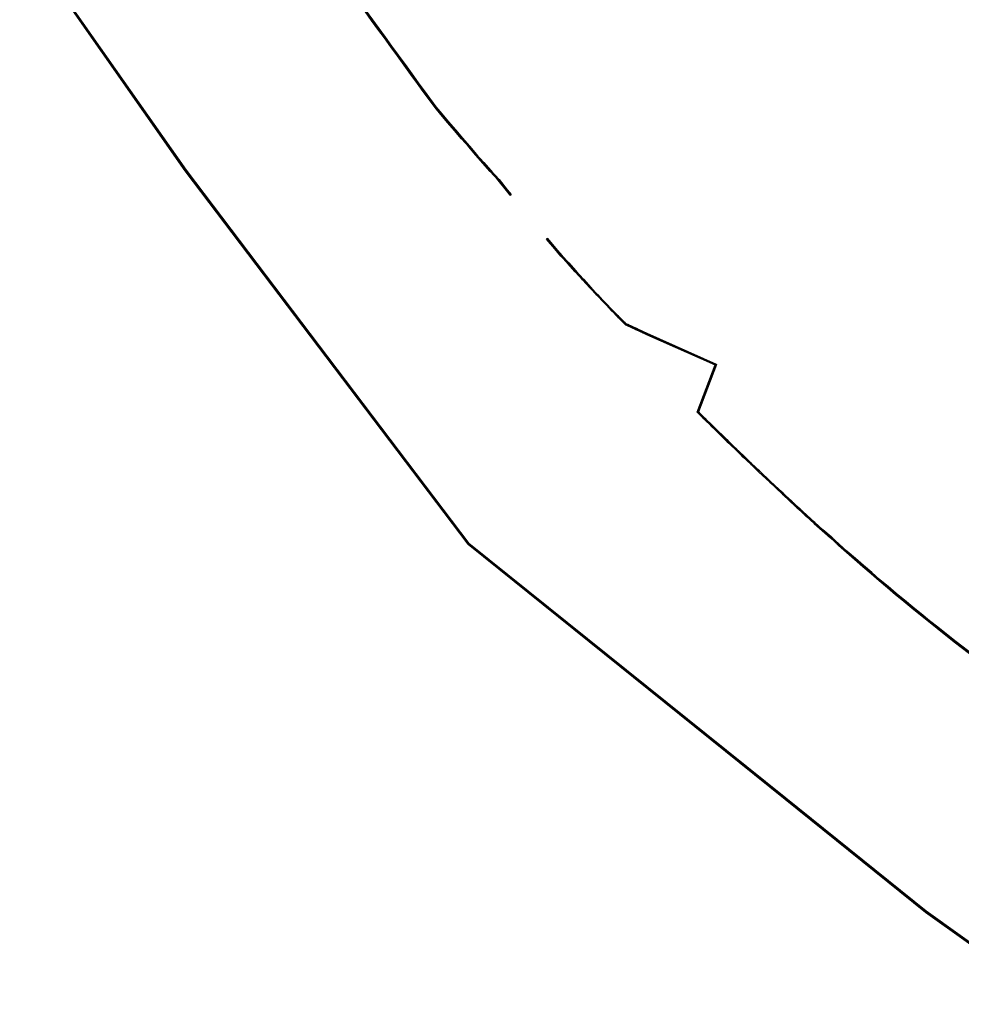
# Model space of a CAD drawing. Header units: metres. Extents: x 79043 to 79735, y 1317145 to 1317956.
# Tile 7 of 9: x 79088 to 79172, y 1317780 to 1317868. Entities that reach past the tile are written whole.
import ezdxf

# ---------------------------------------------------------------- set-up
doc = ezdxf.new("R2010")
doc.units = ezdxf.units.M
doc.layers.add('Byggegrense', color=250, linetype='Continuous')

msp = doc.modelspace()

# ---------------------------------------------------------------- meshes
at = {"layer": 'Byggegrense'}
mesh = msp.add_polyface(dxfattribs=at)
corners = [(79102.646, 1317854.158, 17.531), (79087.83, 1317875.284, 17.401), (79087.83, 1317875.284, 22.401), (79102.646, 1317854.158, 22.531), (79104.549, 1317887.883, 18.85), (79105.003, 1317887.256, 18.797), (79105.003, 1317887.256, 23.797), (79104.549, 1317887.883, 23.85), (79105.175, 1317887.025, 18.778), (79105.175, 1317887.025, 23.778), (79105.792, 1317886.177, 18.698), (79105.792, 1317886.177, 23.698), (79106.322, 1317885.434, 18.61), (79106.322, 1317885.434, 23.61), (79107.011, 1317884.53, 18.517), (79107.011, 1317884.53, 23.517), (79111.679, 1317878.111, 18.053), (79111.679, 1317878.111, 23.053), (79117.502, 1317869.961, 17.983), (79117.502, 1317869.961, 22.983), (79118.671, 1317868.321, 17.981), (79118.671, 1317868.321, 22.981), (79119.233, 1317867.55, 17.982), (79119.233, 1317867.55, 22.982), (79119.795, 1317866.769, 17.982), (79119.795, 1317866.769, 22.982), (79120.367, 1317865.989, 17.986), (79120.367, 1317865.989, 22.986), (79120.94, 1317865.208, 18.006), (79120.94, 1317865.208, 23.006), (79121.534, 1317864.399, 18.005), (79121.534, 1317864.399, 23.005), (79122.139, 1317863.56, 18.003), (79122.139, 1317863.56, 23.003), (79122.734, 1317862.731, 18.002), (79122.734, 1317862.731, 23.002), (79122.816, 1317862.789, 23.002), (79122.221, 1317863.618, 18.003), (79122.221, 1317863.618, 23.003), (79121.615, 1317864.458, 18.005), (79121.615, 1317864.458, 23.005), (79121.02, 1317865.267, 18.006), (79121.02, 1317865.267, 23.006), (79120.448, 1317866.048, 17.986), (79120.448, 1317866.048, 22.986), (79119.876, 1317866.828, 17.982), (79119.876, 1317866.828, 22.982), (79119.314, 1317867.609, 17.982), (79119.314, 1317867.609, 22.982), (79118.752, 1317868.38, 17.981), (79118.752, 1317868.38, 22.981), (79117.583, 1317870.019, 17.983), (79117.583, 1317870.019, 22.983), (79111.761, 1317878.169, 18.053), (79111.761, 1317878.169, 23.053), (79107.091, 1317884.59, 18.517), (79107.091, 1317884.59, 23.517), (79106.402, 1317885.494, 18.61), (79106.402, 1317885.494, 23.61), (79105.873, 1317886.235, 18.698), (79105.873, 1317886.235, 23.698), (79105.256, 1317887.084, 18.778), (79105.256, 1317887.084, 23.778), (79105.083, 1317887.315, 18.797), (79105.083, 1317887.315, 23.797), (79104.629, 1317887.942, 18.85), (79087.748, 1317875.227, 22.401), (79087.748, 1317875.227, 17.401), (79102.565, 1317854.099, 17.531), (79102.565, 1317854.099, 22.531)]
mesh.append_faces([[corners[k] for k in face] for face in [(0, 1, 2), (0, 2, 3), (4, 5, 6), (7, 4, 6), (5, 8, 9), (6, 5, 9), (8, 10, 11), (9, 8, 11), (10, 12, 13), (11, 10, 13), (12, 14, 15), (13, 12, 15), (14, 16, 17), (14, 17, 15), (16, 18, 19), (16, 19, 17), (18, 20, 21), (19, 18, 21), (21, 20, 22), (21, 22, 23), (23, 22, 24), (23, 24, 25), (25, 24, 26), (25, 26, 27), (27, 26, 28), (27, 28, 29), (28, 30, 31), (29, 28, 31), (30, 32, 33), (31, 30, 33), (32, 34, 35), (33, 32, 35), (36, 37, 38), (38, 37, 39), (38, 39, 40), (40, 39, 41), (40, 41, 42), (41, 43, 44), (42, 41, 44), (43, 45, 46), (44, 43, 46), (45, 47, 48), (46, 45, 48), (47, 49, 50), (48, 47, 50), (50, 49, 51), (50, 51, 52), (52, 51, 53), (54, 52, 53), (54, 53, 55), (56, 54, 55), (56, 55, 57), (56, 57, 58), (58, 57, 59), (58, 59, 60), (60, 59, 61), (60, 61, 62), (62, 61, 63), (62, 63, 64), (64, 63, 65), (66, 67, 68), (69, 66, 68)]])
mesh = msp.add_polyface(dxfattribs=at)
corners = [(79087.748, 1317875.227, 22.401), (79102.646, 1317854.158, 22.531), (79087.83, 1317875.284, 22.401), (79102.565, 1317854.099, 22.531), (79105.003, 1317887.256, 23.797), (79105.175, 1317887.025, 23.778), (79105.083, 1317887.315, 23.797), (79104.549, 1317887.883, 23.85), (79104.629, 1317887.942, 23.85), (79105.256, 1317887.084, 23.778), (79105.873, 1317886.235, 23.698), (79105.792, 1317886.177, 23.698), (79106.322, 1317885.434, 23.61), (79107.011, 1317884.53, 23.517), (79106.402, 1317885.494, 23.61), (79107.091, 1317884.59, 23.517), (79111.761, 1317878.169, 23.053), (79111.679, 1317878.111, 23.053), (79117.583, 1317870.019, 22.983), (79117.502, 1317869.961, 22.983), (79118.671, 1317868.321, 22.981), (79119.233, 1317867.55, 22.982), (79118.752, 1317868.38, 22.981), (79119.314, 1317867.609, 22.982), (79119.876, 1317866.828, 22.982), (79119.795, 1317866.769, 22.982), (79120.367, 1317865.989, 22.986), (79121.02, 1317865.267, 23.006), (79120.448, 1317866.048, 22.986), (79120.94, 1317865.208, 23.006), (79121.534, 1317864.399, 23.005), (79122.221, 1317863.618, 23.003), (79121.615, 1317864.458, 23.005), (79122.139, 1317863.56, 23.003), (79122.734, 1317862.731, 23.002), (79123.4, 1317861.969, 23.008), (79122.816, 1317862.789, 23.002), (79123.319, 1317861.911, 23.008), (79123.919, 1317861.247, 23.06), (79123.838, 1317861.188, 23.06), (79124.983, 1317859.835, 23.175), (79124.905, 1317859.773, 23.175), (79125.429, 1317859.14, 23.23), (79126.094, 1317858.495, 23.287), (79125.506, 1317859.204, 23.23), (79126.018, 1317858.43, 23.287), (79126.648, 1317857.703, 23.324), (79126.723, 1317857.768, 23.324), (79127.353, 1317857.031, 23.347), (79127.278, 1317856.966, 23.347), (79127.917, 1317856.239, 23.371), (79127.993, 1317856.305, 23.371), (79128.622, 1317855.577, 23.404), (79128.547, 1317855.512, 23.404), (79129.187, 1317854.785, 23.441), (79129.262, 1317854.851, 23.441), (79129.901, 1317854.125, 23.477), (79129.826, 1317854.058, 23.477), (79130.55, 1317853.256, 23.509), (79130.626, 1317853.321, 23.509), (79131.367, 1317852.417, 23.535), (79131.289, 1317852.354, 23.535), (79131.632, 1317851.932, 23.548), (79131.71, 1317851.995, 23.548), (79134.886, 1317847.99, 23.744), (79135.69, 1317847.193, 23.798), (79134.963, 1317848.055, 23.744), (79135.613, 1317847.128, 23.798)]
mesh.append_faces([[corners[k] for k in face] for face in [(0, 1, 2), (1, 0, 3), (4, 5, 6), (7, 6, 8), (6, 7, 4), (5, 9, 6), (5, 10, 9), (10, 5, 11), (12, 13, 14), (11, 14, 10), (14, 11, 12), (15, 14, 13), (13, 16, 15), (16, 13, 17), (17, 18, 16), (18, 17, 19), (20, 21, 22), (19, 22, 18), (22, 19, 20), (21, 23, 22), (21, 24, 23), (24, 21, 25), (26, 24, 25), (26, 27, 28), (27, 26, 29), (26, 28, 24), (30, 27, 29), (30, 31, 32), (31, 30, 33), (30, 32, 27), (34, 31, 33), (34, 35, 36), (35, 34, 37), (34, 36, 31), (37, 38, 35), (38, 37, 39), (39, 40, 38), (40, 39, 41), (42, 40, 41), (42, 43, 44), (43, 42, 45), (42, 44, 40), (45, 46, 43), (46, 47, 43), (46, 48, 47), (48, 46, 49), (49, 50, 48), (50, 51, 48), (50, 52, 51), (52, 50, 53), (53, 54, 52), (54, 55, 52), (54, 56, 55), (56, 54, 57), (57, 58, 56), (58, 59, 56), (58, 60, 59), (60, 58, 61), (61, 62, 60), (62, 63, 60), (64, 65, 66), (65, 64, 67)]])
mesh = msp.add_polyface(dxfattribs=at)
corners = [(79087.748, 1317875.227, 17.401), (79102.646, 1317854.158, 17.531), (79087.83, 1317875.284, 17.401), (79102.565, 1317854.099, 17.531), (79105.003, 1317887.256, 18.797), (79105.175, 1317887.025, 18.778), (79105.083, 1317887.315, 18.797), (79104.549, 1317887.883, 18.85), (79104.629, 1317887.942, 18.85), (79105.256, 1317887.084, 18.778), (79105.873, 1317886.235, 18.698), (79105.792, 1317886.177, 18.698), (79106.322, 1317885.434, 18.61), (79107.011, 1317884.53, 18.517), (79106.402, 1317885.494, 18.61), (79107.091, 1317884.59, 18.517), (79111.761, 1317878.169, 18.053), (79111.679, 1317878.111, 18.053), (79117.583, 1317870.019, 17.983), (79117.502, 1317869.961, 17.983), (79118.671, 1317868.321, 17.981), (79119.233, 1317867.55, 17.982), (79118.752, 1317868.38, 17.981), (79119.314, 1317867.609, 17.982), (79119.876, 1317866.828, 17.982), (79119.795, 1317866.769, 17.982), (79120.367, 1317865.989, 17.986), (79121.02, 1317865.267, 18.006), (79120.448, 1317866.048, 17.986), (79120.94, 1317865.208, 18.006), (79121.534, 1317864.399, 18.005), (79122.221, 1317863.618, 18.003), (79121.615, 1317864.458, 18.005), (79122.139, 1317863.56, 18.003), (79122.734, 1317862.731, 18.002), (79123.4, 1317861.969, 18.008), (79122.816, 1317862.789, 18.002), (79123.319, 1317861.911, 18.008), (79123.919, 1317861.247, 18.06), (79123.838, 1317861.188, 18.06), (79124.983, 1317859.835, 18.175), (79124.905, 1317859.773, 18.175), (79125.429, 1317859.14, 18.23), (79126.094, 1317858.495, 18.287), (79125.506, 1317859.204, 18.23), (79126.018, 1317858.43, 18.287), (79126.648, 1317857.703, 18.324), (79126.723, 1317857.768, 18.324), (79127.353, 1317857.031, 18.347), (79127.278, 1317856.966, 18.347), (79127.917, 1317856.239, 18.371), (79127.993, 1317856.305, 18.371), (79128.622, 1317855.577, 18.404), (79128.547, 1317855.512, 18.404), (79129.187, 1317854.785, 18.441), (79129.262, 1317854.851, 18.441), (79129.901, 1317854.125, 18.477), (79129.826, 1317854.058, 18.477), (79130.55, 1317853.256, 18.509), (79130.626, 1317853.321, 18.509), (79131.367, 1317852.417, 18.535), (79131.289, 1317852.354, 18.535), (79131.632, 1317851.932, 18.548), (79131.71, 1317851.995, 18.548), (79134.886, 1317847.99, 18.744), (79135.69, 1317847.193, 18.798), (79134.963, 1317848.055, 18.744), (79135.613, 1317847.128, 18.798)]
mesh.append_faces([[corners[k] for k in face] for face in [(0, 1, 2), (1, 0, 3), (4, 5, 6), (7, 6, 8), (6, 7, 4), (5, 9, 6), (5, 10, 9), (10, 5, 11), (12, 13, 14), (11, 14, 10), (14, 11, 12), (15, 14, 13), (13, 16, 15), (16, 13, 17), (17, 18, 16), (18, 17, 19), (20, 21, 22), (19, 22, 18), (22, 19, 20), (21, 23, 22), (21, 24, 23), (24, 21, 25), (26, 24, 25), (26, 27, 28), (27, 26, 29), (26, 28, 24), (30, 27, 29), (30, 31, 32), (31, 30, 33), (30, 32, 27), (34, 31, 33), (34, 35, 36), (35, 34, 37), (34, 36, 31), (37, 38, 35), (38, 37, 39), (39, 40, 38), (40, 39, 41), (42, 40, 41), (42, 43, 44), (43, 42, 45), (42, 44, 40), (45, 46, 43), (46, 47, 43), (46, 48, 47), (48, 46, 49), (49, 50, 48), (50, 51, 48), (50, 52, 51), (52, 50, 53), (53, 54, 52), (54, 55, 52), (54, 56, 55), (56, 54, 57), (57, 58, 56), (58, 59, 56), (58, 60, 59), (60, 58, 61), (61, 62, 60), (62, 63, 60), (64, 65, 66), (65, 64, 67)]])
mesh = msp.add_polyface(dxfattribs=at)
corners = [(79134.886, 1317847.99, 23.744), (79134.886, 1317847.99, 18.744), (79135.613, 1317847.128, 18.798), (79122.734, 1317862.731, 23.002), (79122.734, 1317862.731, 18.002), (79123.319, 1317861.911, 18.008), (79123.319, 1317861.911, 23.008), (79123.838, 1317861.188, 18.06), (79123.838, 1317861.188, 23.06), (79124.905, 1317859.773, 18.175), (79124.905, 1317859.773, 23.175), (79125.429, 1317859.14, 18.23), (79125.429, 1317859.14, 23.23), (79126.018, 1317858.43, 18.287), (79126.018, 1317858.43, 23.287), (79126.648, 1317857.703, 18.324), (79126.648, 1317857.703, 23.324), (79127.278, 1317856.966, 18.347), (79127.278, 1317856.966, 23.347), (79127.917, 1317856.239, 18.371), (79127.917, 1317856.239, 23.371), (79128.547, 1317855.512, 18.404), (79128.547, 1317855.512, 23.404), (79129.187, 1317854.785, 18.441), (79129.187, 1317854.785, 23.441), (79129.826, 1317854.058, 18.477), (79129.826, 1317854.058, 23.477), (79130.55, 1317853.256, 18.509), (79130.55, 1317853.256, 23.509), (79131.289, 1317852.354, 18.535), (79131.289, 1317852.354, 23.535), (79131.632, 1317851.932, 18.548), (79131.632, 1317851.932, 23.548), (79131.71, 1317851.995, 18.548), (79131.71, 1317851.995, 23.548), (79131.367, 1317852.417, 18.535), (79131.367, 1317852.417, 23.535), (79130.626, 1317853.321, 18.509), (79130.626, 1317853.321, 23.509), (79129.901, 1317854.125, 18.477), (79129.901, 1317854.125, 23.477), (79129.262, 1317854.851, 18.441), (79129.262, 1317854.851, 23.441), (79128.622, 1317855.577, 18.404), (79128.622, 1317855.577, 23.404), (79127.993, 1317856.305, 18.371), (79127.993, 1317856.305, 23.371), (79127.353, 1317857.031, 18.347), (79127.353, 1317857.031, 23.347), (79126.723, 1317857.768, 18.324), (79126.723, 1317857.768, 23.324), (79126.094, 1317858.495, 18.287), (79126.094, 1317858.495, 23.287), (79125.506, 1317859.204, 18.23), (79125.506, 1317859.204, 23.23), (79124.983, 1317859.835, 18.175), (79124.983, 1317859.835, 23.175), (79123.919, 1317861.247, 18.06), (79123.919, 1317861.247, 23.06), (79123.4, 1317861.969, 18.008), (79123.4, 1317861.969, 23.008), (79122.816, 1317862.789, 18.002), (79122.816, 1317862.789, 23.002), (79122.221, 1317863.618, 18.003), (79135.69, 1317847.193, 18.798), (79134.963, 1317848.055, 18.744), (79134.963, 1317848.055, 23.744)]
mesh.append_faces([[corners[k] for k in face] for face in [(0, 1, 2), (3, 4, 5), (3, 5, 6), (6, 5, 7), (6, 7, 8), (8, 7, 9), (8, 9, 10), (10, 9, 11), (10, 11, 12), (12, 11, 13), (12, 13, 14), (14, 13, 15), (14, 15, 16), (16, 15, 17), (16, 17, 18), (18, 17, 19), (18, 19, 20), (20, 19, 21), (20, 21, 22), (22, 21, 23), (22, 23, 24), (24, 23, 25), (24, 25, 26), (26, 25, 27), (26, 27, 28), (28, 27, 29), (28, 29, 30), (30, 29, 31), (30, 31, 32), (32, 31, 33), (32, 33, 34), (33, 35, 36), (34, 33, 36), (35, 37, 38), (36, 35, 38), (37, 39, 40), (38, 37, 40), (39, 41, 42), (40, 39, 42), (41, 43, 44), (42, 41, 44), (43, 45, 46), (44, 43, 46), (45, 47, 48), (46, 45, 48), (47, 49, 50), (48, 47, 50), (49, 51, 52), (50, 49, 52), (51, 53, 54), (52, 51, 54), (53, 55, 56), (54, 53, 56), (55, 57, 58), (56, 55, 58), (57, 59, 60), (58, 57, 60), (59, 61, 62), (60, 59, 62), (62, 61, 63), (64, 65, 66), (66, 65, 1), (66, 1, 0)]])
mesh = msp.add_polyface(dxfattribs=at)
corners = [(79134.886, 1317847.99, 23.744), (79135.613, 1317847.128, 18.798), (79135.613, 1317847.128, 23.798), (79136.169, 1317846.477, 18.839), (79136.169, 1317846.477, 23.839), (79136.785, 1317845.809, 18.885), (79136.785, 1317845.809, 23.885), (79137.435, 1317845.082, 18.932), (79137.435, 1317845.082, 23.932), (79138.104, 1317844.357, 18.978), (79138.104, 1317844.357, 23.978), (79138.775, 1317843.612, 19.063), (79138.775, 1317843.612, 24.063), (79139.37, 1317842.973, 19.173), (79139.37, 1317842.973, 24.173), (79140.706, 1317841.582, 19.406), (79140.706, 1317841.582, 24.406), (79141.246, 1317841.021, 19.504), (79141.246, 1317841.021, 24.504), (79141.849, 1317840.422, 19.626), (79141.849, 1317840.422, 24.626), (79141.954, 1317840.337, 19.646), (79141.954, 1317840.337, 24.646), (79142.098, 1317840.265, 19.674), (79142.098, 1317840.265, 24.674), (79142.878, 1317839.906, 19.821), (79142.878, 1317839.906, 24.821), (79143.514, 1317839.62, 19.941), (79143.514, 1317839.62, 24.941), (79143.822, 1317839.476, 20), (79156.272, 1317797.987, 18.947), (79127.93, 1317820.774, 17.675), (79127.93, 1317820.774, 22.675), (79102.646, 1317854.158, 17.531), (79102.646, 1317854.158, 22.531), (79102.565, 1317854.099, 22.531), (79102.565, 1317854.099, 17.531), (79127.857, 1317820.704, 17.675), (79127.857, 1317820.704, 22.675), (79156.209, 1317797.909, 18.947), (79143.864, 1317839.567, 20), (79143.556, 1317839.711, 19.941), (79143.556, 1317839.711, 24.941), (79142.919, 1317839.997, 19.821), (79142.919, 1317839.997, 24.821), (79142.141, 1317840.355, 19.674), (79142.141, 1317840.355, 24.674), (79142.008, 1317840.422, 19.646), (79142.008, 1317840.422, 24.646), (79141.916, 1317840.497, 19.626), (79141.916, 1317840.497, 24.626), (79141.318, 1317841.091, 19.504), (79141.318, 1317841.091, 24.504), (79140.778, 1317841.652, 19.406), (79140.778, 1317841.652, 24.406), (79139.442, 1317843.042, 19.173), (79139.442, 1317843.042, 24.173), (79138.849, 1317843.68, 19.063), (79138.849, 1317843.68, 24.063), (79138.178, 1317844.425, 18.978), (79138.178, 1317844.425, 23.978), (79137.509, 1317845.15, 18.932), (79137.509, 1317845.15, 23.932), (79136.859, 1317845.876, 18.885), (79136.859, 1317845.876, 23.885), (79136.244, 1317846.543, 18.839), (79136.244, 1317846.543, 23.839), (79135.69, 1317847.193, 18.798), (79135.69, 1317847.193, 23.798), (79134.963, 1317848.055, 23.744)]
mesh.append_faces([[corners[k] for k in face] for face in [(0, 1, 2), (2, 1, 3), (2, 3, 4), (4, 3, 5), (4, 5, 6), (6, 5, 7), (6, 7, 8), (8, 7, 9), (8, 9, 10), (10, 9, 11), (10, 11, 12), (12, 11, 13), (12, 13, 14), (14, 13, 15), (14, 15, 16), (16, 15, 17), (16, 17, 18), (18, 17, 19), (18, 19, 20), (20, 19, 21), (20, 21, 22), (22, 21, 23), (22, 23, 24), (24, 23, 25), (24, 25, 26), (26, 25, 27), (26, 27, 28), (28, 27, 29), (30, 31, 32), (31, 33, 34), (31, 34, 32), (35, 36, 37), (38, 35, 37), (38, 37, 39), (40, 41, 42), (41, 43, 44), (42, 41, 44), (43, 45, 46), (44, 43, 46), (45, 47, 48), (46, 45, 48), (47, 49, 50), (48, 47, 50), (49, 51, 52), (50, 49, 52), (51, 53, 54), (52, 51, 54), (53, 55, 56), (54, 53, 56), (55, 57, 58), (56, 55, 58), (57, 59, 60), (58, 57, 60), (59, 61, 62), (60, 59, 62), (61, 63, 64), (62, 61, 64), (63, 65, 66), (64, 63, 66), (65, 67, 68), (66, 65, 68), (68, 67, 69)]])
mesh = msp.add_polyface(dxfattribs=at)
corners = [(79148.349, 1317832.519, 25.804), (79148.952, 1317831.92, 25.843), (79148.466, 1317832.544, 25.804), (79127.93, 1317820.774, 22.675), (79102.565, 1317854.099, 22.531), (79127.857, 1317820.704, 22.675), (79102.646, 1317854.158, 22.531), (79143.556, 1317839.711, 24.941), (79142.919, 1317839.997, 24.821), (79143.514, 1317839.62, 24.941), (79135.613, 1317847.128, 23.798), (79136.244, 1317846.543, 23.839), (79135.69, 1317847.193, 23.798), (79136.169, 1317846.477, 23.839), (79136.785, 1317845.809, 23.885), (79136.859, 1317845.876, 23.885), (79137.509, 1317845.15, 23.932), (79137.435, 1317845.082, 23.932), (79138.104, 1317844.357, 23.978), (79138.178, 1317844.425, 23.978), (79138.849, 1317843.68, 24.063), (79138.775, 1317843.612, 24.063), (79139.37, 1317842.973, 24.173), (79142.141, 1317840.355, 24.674), (79142.878, 1317839.906, 24.821), (79140.706, 1317841.582, 24.406), (79139.442, 1317843.042, 24.173), (79140.778, 1317841.652, 24.406), (79142.098, 1317840.265, 24.674), (79142.008, 1317840.422, 24.646), (79141.954, 1317840.337, 24.646), (79141.318, 1317841.091, 24.504), (79141.246, 1317841.021, 24.504), (79141.916, 1317840.497, 24.626), (79141.849, 1317840.422, 24.626), (79150.083, 1317836.793, 26.73), (79143.864, 1317839.567, 25), (79149.956, 1317836.74, 26.73), (79143.822, 1317839.476, 25), (79149.022, 1317831.991, 25.843), (79149.718, 1317831.318, 25.986), (79149.649, 1317831.246, 25.986), (79151.113, 1317829.951, 26.607), (79151.043, 1317829.879, 26.607), (79151.74, 1317829.205, 26.972), (79152.447, 1317828.532, 27.087), (79151.809, 1317829.277, 26.972), (79152.516, 1317828.604, 27.087), (79153.213, 1317827.931, 27.054), (79153.144, 1317827.858, 27.054), (79153.919, 1317827.258, 26.543), (79153.851, 1317827.185, 26.543), (79156.209, 1317797.909, 23.947), (79154.842, 1317826.257, 26.027), (79154.91, 1317826.33, 26.027), (79156.038, 1317825.269, 26.276), (79155.97, 1317825.196, 26.276), (79156.272, 1317797.987, 23.947), (79156.744, 1317824.606, 26.33), (79156.676, 1317824.533, 26.33), (79157.392, 1317823.88, 26.368), (79157.459, 1317823.954, 26.368), (79158.107, 1317823.227, 26.386), (79158.175, 1317823.301, 26.386), (79158.89, 1317822.649, 26.403), (79158.823, 1317822.575, 26.403)]
mesh.append_faces([[corners[k] for k in face] for face in [(0, 1, 2), (3, 4, 5), (4, 3, 6), (7, 8, 9), (10, 11, 12), (11, 10, 13), (13, 14, 11), (14, 15, 11), (14, 16, 15), (16, 14, 17), (17, 18, 16), (18, 19, 16), (18, 20, 19), (20, 18, 21), (21, 22, 20), (8, 23, 24), (22, 25, 26), (22, 26, 20), (27, 26, 25), (28, 29, 30), (25, 31, 27), (31, 25, 32), (32, 33, 31), (33, 32, 34), (35, 36, 37), (34, 29, 33), (29, 34, 30), (24, 23, 28), (28, 23, 29), (9, 8, 24), (9, 36, 7), (36, 9, 38), (37, 0, 2), (38, 37, 36), (39, 2, 1), (40, 39, 41), (1, 41, 39), (2, 35, 37), (41, 42, 40), (42, 41, 43), (44, 45, 46), (43, 46, 42), (46, 43, 44), (47, 46, 45), (45, 48, 47), (48, 45, 49), (49, 50, 48), (50, 49, 51), (52, 3, 5), (51, 53, 50), (54, 50, 53), (53, 55, 54), (55, 53, 56), (57, 3, 52), (56, 58, 55), (58, 56, 59), (59, 60, 58), (61, 58, 60), (60, 62, 61), (63, 61, 62), (62, 64, 63), (64, 62, 65)]])
mesh = msp.add_polyface(dxfattribs=at)
corners = [(79148.349, 1317832.519, 20.804), (79148.952, 1317831.92, 20.843), (79148.466, 1317832.544, 20.804), (79127.93, 1317820.774, 17.675), (79102.565, 1317854.099, 17.531), (79127.857, 1317820.704, 17.675), (79102.646, 1317854.158, 17.531), (79143.556, 1317839.711, 19.941), (79142.919, 1317839.997, 19.821), (79143.514, 1317839.62, 19.941), (79135.613, 1317847.128, 18.798), (79136.244, 1317846.543, 18.839), (79135.69, 1317847.193, 18.798), (79136.169, 1317846.477, 18.839), (79136.785, 1317845.809, 18.885), (79136.859, 1317845.876, 18.885), (79137.509, 1317845.15, 18.932), (79137.435, 1317845.082, 18.932), (79138.104, 1317844.357, 18.978), (79138.178, 1317844.425, 18.978), (79138.849, 1317843.68, 19.063), (79138.775, 1317843.612, 19.063), (79139.37, 1317842.973, 19.173), (79142.141, 1317840.355, 19.674), (79142.878, 1317839.906, 19.821), (79140.706, 1317841.582, 19.406), (79139.442, 1317843.042, 19.173), (79140.778, 1317841.652, 19.406), (79142.098, 1317840.265, 19.674), (79142.008, 1317840.422, 19.646), (79141.954, 1317840.337, 19.646), (79141.318, 1317841.091, 19.504), (79141.246, 1317841.021, 19.504), (79141.916, 1317840.497, 19.626), (79141.849, 1317840.422, 19.626), (79150.083, 1317836.793, 21.73), (79143.864, 1317839.567, 20), (79149.956, 1317836.74, 21.73), (79143.822, 1317839.476, 20), (79149.022, 1317831.991, 20.843), (79149.718, 1317831.318, 20.986), (79149.649, 1317831.246, 20.986), (79151.113, 1317829.951, 21.607), (79151.043, 1317829.879, 21.607), (79151.74, 1317829.205, 21.972), (79152.447, 1317828.532, 22.087), (79151.809, 1317829.277, 21.972), (79152.516, 1317828.604, 22.087), (79153.213, 1317827.931, 22.054), (79153.144, 1317827.858, 22.054), (79153.919, 1317827.258, 21.543), (79153.851, 1317827.185, 21.543), (79156.209, 1317797.909, 18.947), (79154.842, 1317826.257, 21.027), (79154.91, 1317826.33, 21.027), (79156.038, 1317825.269, 21.276), (79155.97, 1317825.196, 21.276), (79156.272, 1317797.987, 18.947), (79156.744, 1317824.606, 21.33), (79156.676, 1317824.533, 21.33), (79157.392, 1317823.88, 21.368), (79157.459, 1317823.954, 21.368), (79158.107, 1317823.227, 21.386), (79158.175, 1317823.301, 21.386), (79158.89, 1317822.649, 21.403), (79158.823, 1317822.575, 21.403)]
mesh.append_faces([[corners[k] for k in face] for face in [(0, 1, 2), (3, 4, 5), (4, 3, 6), (7, 8, 9), (10, 11, 12), (11, 10, 13), (13, 14, 11), (14, 15, 11), (14, 16, 15), (16, 14, 17), (17, 18, 16), (18, 19, 16), (18, 20, 19), (20, 18, 21), (21, 22, 20), (8, 23, 24), (22, 25, 26), (22, 26, 20), (27, 26, 25), (28, 29, 30), (25, 31, 27), (31, 25, 32), (32, 33, 31), (33, 32, 34), (35, 36, 37), (34, 29, 33), (29, 34, 30), (24, 23, 28), (28, 23, 29), (9, 8, 24), (9, 36, 7), (36, 9, 38), (37, 0, 2), (38, 37, 36), (39, 2, 1), (40, 39, 41), (1, 41, 39), (2, 35, 37), (41, 42, 40), (42, 41, 43), (44, 45, 46), (43, 46, 42), (46, 43, 44), (47, 46, 45), (45, 48, 47), (48, 45, 49), (49, 50, 48), (50, 49, 51), (52, 3, 5), (51, 53, 50), (54, 50, 53), (53, 55, 54), (55, 53, 56), (57, 3, 52), (56, 58, 55), (58, 56, 59), (59, 60, 58), (61, 58, 60), (60, 62, 61), (63, 61, 62), (62, 64, 63), (64, 62, 65)]])
mesh = msp.add_polyface(dxfattribs=at)
corners = [(79143.514, 1317839.62, 24.941), (79143.822, 1317839.476, 20), (79143.822, 1317839.476, 25), (79149.956, 1317836.74, 21.73), (79149.956, 1317836.74, 26.73), (79148.349, 1317832.519, 20.804), (79148.349, 1317832.519, 25.804), (79148.952, 1317831.92, 20.843), (79148.952, 1317831.92, 25.843), (79149.649, 1317831.246, 20.986), (79149.649, 1317831.246, 25.986), (79151.043, 1317829.879, 21.607), (79151.043, 1317829.879, 26.607), (79151.74, 1317829.205, 21.972), (79151.74, 1317829.205, 26.972), (79152.447, 1317828.532, 22.087), (79152.447, 1317828.532, 27.087), (79153.144, 1317827.858, 22.054), (79153.144, 1317827.858, 27.054), (79153.851, 1317827.185, 21.543), (79153.851, 1317827.185, 26.543), (79154.842, 1317826.257, 21.027), (79154.842, 1317826.257, 26.027), (79155.97, 1317825.196, 21.276), (79155.97, 1317825.196, 26.276), (79156.676, 1317824.533, 21.33), (79156.676, 1317824.533, 26.33), (79157.392, 1317823.88, 21.368), (79157.392, 1317823.88, 26.368), (79158.107, 1317823.227, 21.386), (79158.107, 1317823.227, 26.386), (79158.823, 1317822.575, 21.403), (79156.272, 1317797.987, 18.947), (79127.93, 1317820.774, 22.675), (79156.272, 1317797.987, 23.947), (79156.209, 1317797.909, 23.947), (79127.857, 1317820.704, 22.675), (79156.209, 1317797.909, 18.947), (79158.89, 1317822.649, 21.403), (79158.175, 1317823.301, 21.386), (79158.175, 1317823.301, 26.386), (79157.459, 1317823.954, 21.368), (79157.459, 1317823.954, 26.368), (79156.744, 1317824.606, 21.33), (79156.744, 1317824.606, 26.33), (79156.038, 1317825.269, 21.276), (79156.038, 1317825.269, 26.276), (79154.91, 1317826.33, 21.027), (79154.91, 1317826.33, 26.027), (79153.919, 1317827.258, 21.543), (79153.919, 1317827.258, 26.543), (79153.213, 1317827.931, 22.054), (79153.213, 1317827.931, 27.054), (79152.516, 1317828.604, 22.087), (79152.516, 1317828.604, 27.087), (79151.809, 1317829.277, 21.972), (79151.809, 1317829.277, 26.972), (79151.113, 1317829.951, 21.607), (79151.113, 1317829.951, 26.607), (79149.718, 1317831.318, 20.986), (79149.718, 1317831.318, 25.986), (79149.022, 1317831.991, 20.843), (79149.022, 1317831.991, 25.843), (79148.466, 1317832.544, 20.804), (79148.466, 1317832.544, 25.804), (79150.083, 1317836.793, 21.73), (79150.083, 1317836.793, 26.73), (79143.864, 1317839.567, 20), (79143.864, 1317839.567, 25), (79143.556, 1317839.711, 24.941)]
mesh.append_faces([[corners[k] for k in face] for face in [(0, 1, 2), (2, 1, 3), (4, 2, 3), (3, 5, 6), (4, 3, 6), (6, 5, 7), (6, 7, 8), (8, 7, 9), (8, 9, 10), (10, 9, 11), (10, 11, 12), (12, 11, 13), (12, 13, 14), (14, 13, 15), (14, 15, 16), (15, 17, 18), (16, 15, 18), (17, 19, 20), (18, 17, 20), (19, 21, 22), (20, 19, 22), (22, 21, 23), (22, 23, 24), (24, 23, 25), (24, 25, 26), (26, 25, 27), (26, 27, 28), (28, 27, 29), (28, 29, 30), (30, 29, 31), (32, 33, 34), (35, 36, 37), (38, 39, 40), (39, 41, 42), (40, 39, 42), (41, 43, 44), (42, 41, 44), (43, 45, 46), (44, 43, 46), (45, 47, 48), (46, 45, 48), (48, 47, 49), (48, 49, 50), (50, 49, 51), (50, 51, 52), (52, 51, 53), (52, 53, 54), (53, 55, 56), (54, 53, 56), (55, 57, 58), (56, 55, 58), (57, 59, 60), (58, 57, 60), (59, 61, 62), (60, 59, 62), (61, 63, 64), (62, 61, 64), (64, 63, 65), (64, 65, 66), (65, 67, 68), (65, 68, 66), (68, 67, 69)]])
mesh = msp.add_polyface(dxfattribs=at)
corners = [(79158.823, 1317822.575, 26.403), (79159.538, 1317821.932, 26.397), (79158.89, 1317822.649, 26.403), (79159.605, 1317822.006, 26.397), (79160.264, 1317821.28, 26.408), (79160.989, 1317820.638, 26.438), (79160.331, 1317821.355, 26.408), (79161.056, 1317820.713, 26.438), (79161.714, 1317819.996, 26.47), (79162.439, 1317819.363, 26.505), (79161.78, 1317820.071, 26.47), (79162.505, 1317819.439, 26.505), (79163.174, 1317818.722, 26.54), (79163.909, 1317818.09, 26.577), (79163.24, 1317818.797, 26.54), (79163.974, 1317818.166, 26.577), (79164.634, 1317817.458, 26.549), (79165.368, 1317816.836, 26.589), (79164.699, 1317817.534, 26.549), (79165.432, 1317816.913, 26.589), (79166.091, 1317816.224, 26.726), (79166.824, 1317815.623, 26.874), (79166.155, 1317816.301, 26.726), (79166.888, 1317815.7, 26.874), (79167.631, 1317815.089, 27.028), (79167.568, 1317815.012, 27.028), (79168.321, 1317814.401, 27.209), (79168.385, 1317814.478, 27.209), (79168.787, 1317787.795, 24.367), (79180.322, 1317779.559, 24.62), (79168.847, 1317787.875, 24.367), (79156.209, 1317797.909, 23.947), (79156.272, 1317797.987, 23.947), (79180.382, 1317779.64, 24.62), (79169.128, 1317813.868, 27.386), (79169.065, 1317813.79, 27.386), (79169.817, 1317813.199, 27.606), (79169.88, 1317813.278, 27.606), (79171.406, 1317812.068, 28.022), (79171.344, 1317811.989, 28.022), (79172.086, 1317811.408, 28.235), (79172.858, 1317810.818, 28.458), (79172.147, 1317811.487, 28.235), (79172.919, 1317810.898, 28.458), (79175.991, 1317808.402, 29.165), (79176.774, 1317807.803, 29.287), (79176.052, 1317808.482, 29.165), (79176.835, 1317807.883, 29.287), (79178.401, 1317806.675, 29.445), (79178.341, 1317806.596, 29.445), (79179.957, 1317805.486, 29.319), (79179.896, 1317805.407, 29.319), (79180.669, 1317804.817, 29.238), (79180.729, 1317804.897, 29.238), (79181.501, 1317804.308, 29.238), (79181.441, 1317804.228, 29.238), (79182.212, 1317803.658, 29.252), (79182.272, 1317803.738, 29.252), (79182.974, 1317803.078, 29.256), (79183.756, 1317802.509, 29.269), (79183.034, 1317803.158, 29.256), (79183.815, 1317802.59, 29.269), (79184.596, 1317802.021, 29.283), (79184.537, 1317801.94, 29.283), (79185.318, 1317801.381, 29.334), (79185.376, 1317801.462, 29.334)]
mesh.append_faces([[corners[k] for k in face] for face in [(0, 1, 2), (3, 2, 1), (4, 5, 6), (1, 6, 3), (6, 1, 4), (7, 6, 5), (8, 9, 10), (5, 10, 7), (10, 5, 8), (11, 10, 9), (12, 13, 14), (9, 14, 11), (14, 9, 12), (15, 14, 13), (16, 17, 18), (13, 18, 15), (18, 13, 16), (19, 18, 17), (20, 21, 22), (17, 22, 19), (22, 17, 20), (23, 22, 21), (21, 24, 23), (24, 21, 25), (25, 26, 24), (27, 24, 26), (28, 29, 30), (31, 30, 32), (30, 31, 28), (33, 30, 29), (26, 34, 27), (34, 26, 35), (35, 36, 34), (37, 34, 36), (36, 38, 37), (38, 36, 39), (40, 41, 42), (39, 42, 38), (42, 39, 40), (43, 42, 41), (44, 45, 46), (41, 46, 43), (46, 41, 44), (47, 46, 45), (45, 48, 47), (48, 45, 49), (49, 50, 48), (50, 49, 51), (51, 52, 50), (52, 53, 50), (52, 54, 53), (54, 52, 55), (55, 56, 54), (57, 54, 56), (58, 59, 60), (56, 60, 57), (60, 56, 58), (59, 61, 60), (59, 62, 61), (62, 59, 63), (63, 64, 62), (64, 65, 62)]])
mesh = msp.add_polyface(dxfattribs=at)
corners = [(79158.823, 1317822.575, 21.403), (79159.538, 1317821.932, 21.397), (79158.89, 1317822.649, 21.403), (79159.605, 1317822.006, 21.397), (79160.264, 1317821.28, 21.408), (79160.989, 1317820.638, 21.438), (79160.331, 1317821.355, 21.408), (79161.056, 1317820.713, 21.438), (79161.714, 1317819.996, 21.47), (79162.439, 1317819.363, 21.505), (79161.78, 1317820.071, 21.47), (79162.505, 1317819.439, 21.505), (79163.174, 1317818.722, 21.54), (79163.909, 1317818.09, 21.577), (79163.24, 1317818.797, 21.54), (79163.974, 1317818.166, 21.577), (79164.634, 1317817.458, 21.549), (79165.368, 1317816.836, 21.589), (79164.699, 1317817.534, 21.549), (79165.432, 1317816.913, 21.589), (79166.091, 1317816.224, 21.726), (79166.824, 1317815.623, 21.874), (79166.155, 1317816.301, 21.726), (79166.888, 1317815.7, 21.874), (79167.631, 1317815.089, 22.028), (79167.568, 1317815.012, 22.028), (79168.321, 1317814.401, 22.209), (79168.385, 1317814.478, 22.209), (79168.787, 1317787.795, 19.367), (79180.322, 1317779.559, 19.62), (79168.847, 1317787.875, 19.367), (79156.209, 1317797.909, 18.947), (79156.272, 1317797.987, 18.947), (79180.382, 1317779.64, 19.62), (79169.128, 1317813.868, 22.386), (79169.065, 1317813.79, 22.386), (79169.817, 1317813.199, 22.606), (79169.88, 1317813.278, 22.606), (79171.406, 1317812.068, 23.022), (79171.344, 1317811.989, 23.022), (79172.086, 1317811.408, 23.235), (79172.858, 1317810.818, 23.458), (79172.147, 1317811.487, 23.235), (79172.919, 1317810.898, 23.458), (79175.991, 1317808.402, 24.165), (79176.774, 1317807.803, 24.287), (79176.052, 1317808.482, 24.165), (79176.835, 1317807.883, 24.287), (79178.401, 1317806.675, 24.445), (79178.341, 1317806.596, 24.445), (79179.957, 1317805.486, 24.319), (79179.896, 1317805.407, 24.319), (79180.669, 1317804.817, 24.238), (79180.729, 1317804.897, 24.238), (79181.501, 1317804.308, 24.238), (79181.441, 1317804.228, 24.238), (79182.212, 1317803.658, 24.252), (79182.272, 1317803.738, 24.252), (79182.974, 1317803.078, 24.256), (79183.756, 1317802.509, 24.269), (79183.034, 1317803.158, 24.256), (79183.815, 1317802.59, 24.269), (79184.596, 1317802.021, 24.283), (79184.537, 1317801.94, 24.283), (79185.318, 1317801.381, 24.334), (79185.376, 1317801.462, 24.334)]
mesh.append_faces([[corners[k] for k in face] for face in [(0, 1, 2), (3, 2, 1), (4, 5, 6), (1, 6, 3), (6, 1, 4), (7, 6, 5), (8, 9, 10), (5, 10, 7), (10, 5, 8), (11, 10, 9), (12, 13, 14), (9, 14, 11), (14, 9, 12), (15, 14, 13), (16, 17, 18), (13, 18, 15), (18, 13, 16), (19, 18, 17), (20, 21, 22), (17, 22, 19), (22, 17, 20), (23, 22, 21), (21, 24, 23), (24, 21, 25), (25, 26, 24), (27, 24, 26), (28, 29, 30), (31, 30, 32), (30, 31, 28), (33, 30, 29), (26, 34, 27), (34, 26, 35), (35, 36, 34), (37, 34, 36), (36, 38, 37), (38, 36, 39), (40, 41, 42), (39, 42, 38), (42, 39, 40), (43, 42, 41), (44, 45, 46), (41, 46, 43), (46, 41, 44), (47, 46, 45), (45, 48, 47), (48, 45, 49), (49, 50, 48), (50, 49, 51), (51, 52, 50), (52, 53, 50), (52, 54, 53), (54, 52, 55), (55, 56, 54), (57, 54, 56), (58, 59, 60), (56, 60, 57), (60, 56, 58), (59, 61, 60), (59, 62, 61), (62, 59, 63), (63, 64, 62), (64, 65, 62)]])
mesh = msp.add_polyface(dxfattribs=at)
corners = [(79158.107, 1317823.227, 26.386), (79158.823, 1317822.575, 21.403), (79158.823, 1317822.575, 26.403), (79159.538, 1317821.932, 21.397), (79159.538, 1317821.932, 26.397), (79160.264, 1317821.28, 21.408), (79160.264, 1317821.28, 26.408), (79160.989, 1317820.638, 21.438), (79160.989, 1317820.638, 26.438), (79161.714, 1317819.996, 21.47), (79161.714, 1317819.996, 26.47), (79162.439, 1317819.363, 21.505), (79162.439, 1317819.363, 26.505), (79163.174, 1317818.722, 21.54), (79163.174, 1317818.722, 26.54), (79163.909, 1317818.09, 21.577), (79163.909, 1317818.09, 26.577), (79164.634, 1317817.458, 21.549), (79164.634, 1317817.458, 26.549), (79165.368, 1317816.836, 21.589), (79165.368, 1317816.836, 26.589), (79166.091, 1317816.224, 21.726), (79166.091, 1317816.224, 26.726), (79166.824, 1317815.623, 21.874), (79166.824, 1317815.623, 26.874), (79167.568, 1317815.012, 22.028), (79167.568, 1317815.012, 27.028), (79168.321, 1317814.401, 22.209), (79168.321, 1317814.401, 27.209), (79169.065, 1317813.79, 22.386), (79169.065, 1317813.79, 27.386), (79169.817, 1317813.199, 22.606), (79169.817, 1317813.199, 27.606), (79169.88, 1317813.278, 22.606), (79169.128, 1317813.868, 22.386), (79169.128, 1317813.868, 27.386), (79169.88, 1317813.278, 27.606), (79168.385, 1317814.478, 22.209), (79168.385, 1317814.478, 27.209), (79167.631, 1317815.089, 22.028), (79167.631, 1317815.089, 27.028), (79166.888, 1317815.7, 21.874), (79166.888, 1317815.7, 26.874), (79166.155, 1317816.301, 21.726), (79166.155, 1317816.301, 26.726), (79165.432, 1317816.913, 21.589), (79165.432, 1317816.913, 26.589), (79164.699, 1317817.534, 21.549), (79164.699, 1317817.534, 26.549), (79163.974, 1317818.166, 21.577), (79163.974, 1317818.166, 26.577), (79163.24, 1317818.797, 21.54), (79163.24, 1317818.797, 26.54), (79162.505, 1317819.439, 21.505), (79162.505, 1317819.439, 26.505), (79161.78, 1317820.071, 21.47), (79161.78, 1317820.071, 26.47), (79161.056, 1317820.713, 21.438), (79161.056, 1317820.713, 26.438), (79160.331, 1317821.355, 21.408), (79160.331, 1317821.355, 26.408), (79159.605, 1317822.006, 21.397), (79159.605, 1317822.006, 26.397), (79158.89, 1317822.649, 21.403), (79158.89, 1317822.649, 26.403), (79158.175, 1317823.301, 26.386)]
mesh.append_faces([[corners[k] for k in face] for face in [(0, 1, 2), (1, 3, 4), (2, 1, 4), (4, 3, 5), (4, 5, 6), (6, 5, 7), (6, 7, 8), (8, 7, 9), (8, 9, 10), (10, 9, 11), (10, 11, 12), (12, 11, 13), (12, 13, 14), (14, 13, 15), (14, 15, 16), (15, 17, 18), (16, 15, 18), (18, 17, 19), (18, 19, 20), (20, 19, 21), (20, 21, 22), (22, 21, 23), (22, 23, 24), (24, 23, 25), (24, 25, 26), (26, 25, 27), (26, 27, 28), (28, 27, 29), (28, 29, 30), (30, 29, 31), (30, 31, 32), (33, 34, 35), (36, 33, 35), (34, 37, 38), (35, 34, 38), (37, 39, 40), (38, 37, 40), (39, 41, 42), (40, 39, 42), (41, 43, 44), (42, 41, 44), (43, 45, 46), (44, 43, 46), (45, 47, 48), (46, 45, 48), (48, 47, 49), (48, 49, 50), (49, 51, 52), (50, 49, 52), (51, 53, 54), (52, 51, 54), (53, 55, 56), (54, 53, 56), (55, 57, 58), (56, 55, 58), (57, 59, 60), (58, 57, 60), (59, 61, 62), (60, 59, 62), (62, 61, 63), (62, 63, 64), (64, 63, 65)]])
mesh = msp.add_polyface(dxfattribs=at)
corners = [(79169.817, 1317813.199, 27.606), (79169.817, 1317813.199, 22.606), (79171.344, 1317811.989, 23.022), (79171.344, 1317811.989, 28.022), (79172.086, 1317811.408, 23.235), (79172.086, 1317811.408, 28.235), (79172.858, 1317810.818, 23.458), (79172.858, 1317810.818, 28.458), (79175.991, 1317808.402, 24.165), (79175.991, 1317808.402, 29.165), (79176.774, 1317807.803, 24.287), (79176.774, 1317807.803, 29.287), (79178.341, 1317806.596, 24.445), (79178.341, 1317806.596, 29.445), (79179.896, 1317805.407, 24.319), (79179.896, 1317805.407, 29.319), (79180.669, 1317804.817, 24.238), (79180.669, 1317804.817, 29.238), (79181.441, 1317804.228, 24.238), (79181.441, 1317804.228, 29.238), (79182.212, 1317803.658, 24.252), (79182.212, 1317803.658, 29.252), (79182.974, 1317803.078, 24.256), (79182.974, 1317803.078, 29.256), (79183.756, 1317802.509, 24.269), (79183.756, 1317802.509, 29.269), (79184.537, 1317801.94, 24.283), (79184.537, 1317801.94, 29.283), (79185.318, 1317801.381, 24.334), (79180.382, 1317779.64, 19.62), (79168.847, 1317787.875, 19.367), (79168.847, 1317787.875, 24.367), (79180.382, 1317779.64, 24.62), (79156.272, 1317797.987, 18.947), (79156.272, 1317797.987, 23.947), (79156.209, 1317797.909, 23.947), (79156.209, 1317797.909, 18.947), (79168.787, 1317787.795, 19.367), (79168.787, 1317787.795, 24.367), (79180.322, 1317779.559, 19.62), (79180.322, 1317779.559, 24.62), (79185.376, 1317801.462, 24.334), (79184.596, 1317802.021, 24.283), (79184.596, 1317802.021, 29.283), (79183.815, 1317802.59, 24.269), (79183.815, 1317802.59, 29.269), (79183.034, 1317803.158, 24.256), (79183.034, 1317803.158, 29.256), (79182.272, 1317803.738, 24.252), (79182.272, 1317803.738, 29.252), (79181.501, 1317804.308, 24.238), (79181.501, 1317804.308, 29.238), (79180.729, 1317804.897, 24.238), (79180.729, 1317804.897, 29.238), (79179.957, 1317805.486, 24.319), (79179.957, 1317805.486, 29.319), (79178.401, 1317806.675, 24.445), (79178.401, 1317806.675, 29.445), (79176.835, 1317807.883, 24.287), (79176.835, 1317807.883, 29.287), (79176.052, 1317808.482, 24.165), (79176.052, 1317808.482, 29.165), (79172.919, 1317810.898, 23.458), (79172.919, 1317810.898, 28.458), (79172.147, 1317811.487, 23.235), (79172.147, 1317811.487, 28.235), (79171.406, 1317812.068, 23.022), (79171.406, 1317812.068, 28.022), (79169.88, 1317813.278, 22.606), (79169.88, 1317813.278, 27.606)]
mesh.append_faces([[corners[k] for k in face] for face in [(0, 1, 2), (0, 2, 3), (3, 2, 4), (3, 4, 5), (5, 4, 6), (5, 6, 7), (7, 6, 8), (7, 8, 9), (9, 8, 10), (9, 10, 11), (11, 10, 12), (11, 12, 13), (12, 14, 15), (13, 12, 15), (14, 16, 17), (15, 14, 17), (17, 16, 18), (17, 18, 19), (19, 18, 20), (19, 20, 21), (21, 20, 22), (21, 22, 23), (23, 22, 24), (23, 24, 25), (25, 24, 26), (25, 26, 27), (27, 26, 28), (29, 30, 31), (29, 31, 32), (30, 33, 34), (30, 34, 31), (35, 36, 37), (38, 35, 37), (38, 37, 39), (40, 38, 39), (41, 42, 43), (42, 44, 45), (43, 42, 45), (44, 46, 47), (45, 44, 47), (46, 48, 49), (47, 46, 49), (48, 50, 51), (49, 48, 51), (50, 52, 53), (51, 50, 53), (53, 52, 54), (53, 54, 55), (55, 54, 56), (55, 56, 57), (56, 58, 59), (57, 56, 59), (58, 60, 61), (59, 58, 61), (60, 62, 63), (61, 60, 63), (62, 64, 65), (63, 62, 65), (64, 66, 67), (65, 64, 67), (66, 68, 69), (67, 66, 69)]])

doc.saveas('drawing.dxf')
